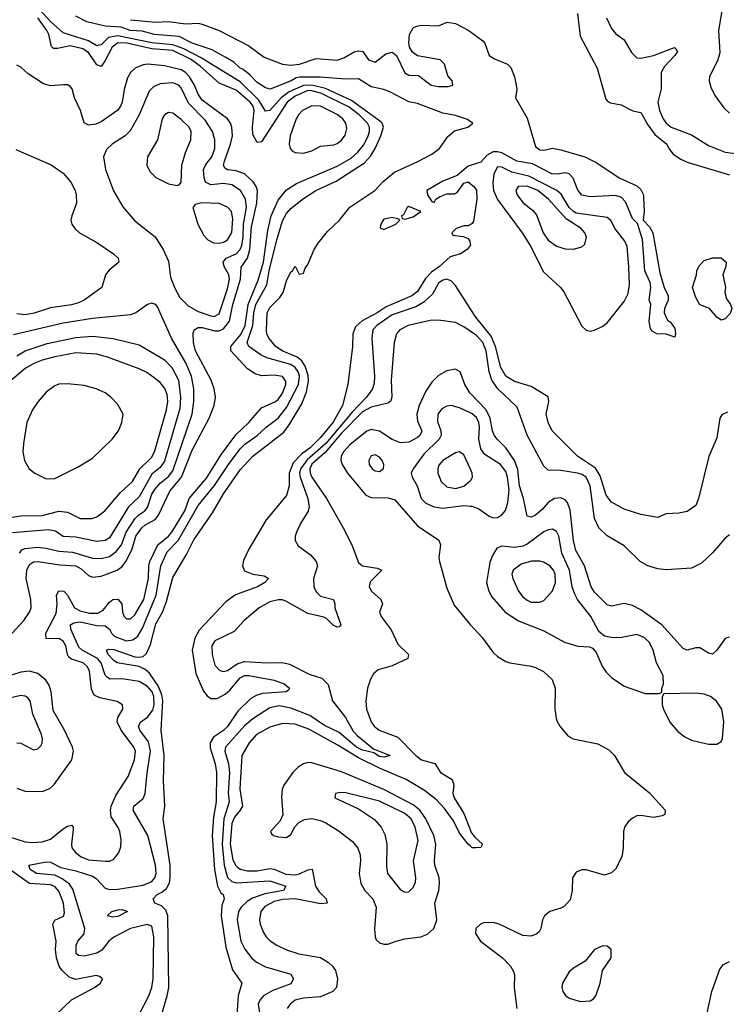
# Model space of a CAD drawing. Header units: inches. Extents: x 1682530 to 1839546, y 640742 to 791647.
# Tile 240 of 256: x 1707864 to 1711215, y 724450 to 729121. Entities that reach past the tile are written whole.
import ezdxf

# ---------------------------------------------------------------- set-up
doc = ezdxf.new("R2010")
doc.units = ezdxf.units.IN
doc.header["$MEASUREMENT"] = 0
doc.layers.add('B7702', color=7, linetype='Continuous')
doc.layers.add('B7712', color=7, linetype='Continuous')

msp = doc.modelspace()

# ---------------------------------------------------------------- linework, layer by layer
at = {"layer": 'B7702', "color": 5}
for points, elevation in [([(1708430, 724401), (1708476.6, 724490), (1708490.8, 724529.2), (1708497.4, 724570), (1708499.5, 724770), (1708490, 724820.4), (1708469.1, 724829.1), (1708390, 724809.9), (1708310, 724768.9), (1708286.6, 724750), (1708252.8, 724707.2), (1708230, 724692.5), (1708170, 724677.5), (1708142.1, 724682.1), (1708131.3, 724691.3), (1708132.5, 724730), (1708140.2, 724750), (1708170, 724784.7), (1708173.5, 724810), (1708116.2, 724996.2), (1708099.8, 725019.8), (1708065.5, 725045.5), (1708030, 725061.7), (1707944.4, 725070), (1707913.7, 725090), (1707907.8, 725110), (1707990, 725126), (1708010, 725124.8), (1708059.2, 725099.2), (1708130, 725082.7), (1708210, 725057.1), (1708226.6, 725046.6), (1708270, 725001.2), (1708290, 724995.1), (1708330, 724996), (1708450, 725015.2), (1708490, 725032.9), (1708505.5, 725050), (1708511.5, 725070), (1708507.8, 725110), (1708471.2, 725251.2), (1708401.6, 725370), (1708404.6, 725390), (1708450, 725425.8), (1708459.3, 725450), (1708468.1, 725548.1), (1708483.7, 725650), (1708475, 725695), (1708433.5, 725750), (1708426.6, 725770), (1708438.4, 725790), (1708470, 725812.2), (1708494.7, 725845.3), (1708502.4, 725870), (1708500.2, 725910), (1708491.4, 725931.4), (1708470, 725957.3), (1708430, 725981.4), (1708350, 725994), (1708292.5, 725992.5), (1708280, 726000), (1708270, 726011.8), (1708250.8, 726070), (1708233.2, 726090), (1708159.6, 726130), (1708144.4, 726144.4), (1708106.4, 726230), (1708105, 726250), (1708120.6, 726259.4), (1708150, 726264.7), (1708230, 726246.3), (1708270, 726245.2), (1708289.7, 726229.7), (1708299.6, 726210), (1708315.1, 726195.1), (1708370, 726174.4), (1708400.8, 726179.2), (1708424.2, 726195.8), (1708446.3, 726233.7), (1708511.9, 726390), (1708532.9, 726530), (1708563.6, 726596.4), (1708615.4, 726650), (1708710, 726815.7), (1708788.5, 726911.5), (1708853.5, 727010), (1708910, 727085.1), (1708932.3, 727107.7), (1708990, 727147.7), (1709032.6, 727187.4), (1709090, 727230.1), (1709130, 727280.5), (1709186.2, 727390), (1709191.6, 727430), (1709184.5, 727450), (1709171, 727471), (1709150, 727484.7), (1709036.3, 727516.3), (1709009.1, 727529.1), (1708951.2, 727570), (1708942, 727590), (1708969.6, 727670), (1708975, 727730), (1708984.4, 727770), (1709036.4, 727863.6), (1709047.6, 727930), (1709081.5, 728070), (1709110, 728166.7), (1709130, 728201.7), (1709150, 728225.5), (1709210, 728271.7), (1709269, 728310), (1709364.7, 728355.3), (1709498.6, 728441.4), (1709527.1, 728472.9), (1709549.6, 728510), (1709577, 728570), (1709589.5, 728610), (1709582.9, 728630), (1709576.1, 728636.1), (1709437.6, 728737.6), (1709314.1, 728794.1), (1709250, 728810.3), (1709210, 728808.4), (1709141.9, 728778.1), (1709103.9, 728750), (1709050, 728689.5), (1709030, 728686.1), (1708998.1, 728738.1), (1708910, 728825.4), (1708722, 728942), (1708642.4, 728982.4), (1708590, 729001.8), (1708490, 729011.4), (1708330, 729044.6), (1708284.5, 729035.5), (1708250, 729002), (1708230, 728996.6), (1708190, 729020.4), (1708070, 729058), (1708010, 729112.3), (1707925.4, 729205.4)], 460), ([(1707770, 725258), (1707890, 725220.9), (1707922.9, 725217.1), (1707970, 725220.1), (1708010, 725232.6), (1708070, 725282.6), (1708090, 725295.6), (1708110, 725299.2), (1708117.7, 725290), (1708118.3, 725278.3), (1708110.1, 725210.1), (1708111.9, 725191.9), (1708128.6, 725170), (1708156, 725150), (1708190, 725134.9), (1708271.3, 725128.7), (1708290, 725129.3), (1708310, 725138), (1708334.6, 725170), (1708342.9, 725197.1), (1708345.5, 725230), (1708339.2, 725270), (1708330.9, 725289.1), (1708298.4, 725338.4), (1708294, 725370), (1708297.5, 725390), (1708319.1, 725440.9), (1708377.7, 725530), (1708408.2, 725610), (1708412.5, 725650), (1708405.2, 725670), (1708345.2, 725750), (1708326.4, 725790), (1708329, 725811), (1708352.3, 725850), (1708351.5, 725870), (1708326.8, 725886.8), (1708243.6, 725903.6), (1708217.1, 725917.1), (1708204.7, 725944.7), (1708194.5, 726030), (1708185.9, 726050), (1708165.6, 726070), (1708110, 726086.8), (1708097.2, 726097.2), (1708089.9, 726110), (1708083.3, 726150), (1708070, 726172), (1708050, 726185.8), (1707990, 726183.1), (1707988.1, 726210), (1708036.5, 726303.5), (1708042.3, 726350), (1708038.9, 726390), (1708050, 726410.9), (1708073.2, 726410), (1708090, 726391.3), (1708123.9, 726330), (1708150, 726315.6), (1708194.6, 726305.4), (1708234.8, 726305.2), (1708260.5, 726319.5), (1708290, 726357.1), (1708305.6, 726370), (1708330, 726371.8), (1708348.1, 726350), (1708350.8, 726310), (1708359, 726290), (1708370, 726278), (1708390, 726278.7), (1708410, 726296.8), (1708452.2, 726370), (1708475.4, 726470), (1708476.6, 726530), (1708481.5, 726550), (1708519, 726630), (1708569.6, 726670.4), (1708585.8, 726690), (1708646.4, 726790), (1708668.2, 726850), (1708750, 726945.5), (1708821.2, 727058.8), (1708889.3, 727150.7), (1708950.4, 727210), (1709010, 727279.8), (1709077.8, 727310), (1709090, 727318.9), (1709110, 727348.9), (1709125.4, 727390), (1709125.8, 727405.8), (1709110, 727427.6), (1709070, 727434.3), (1709010, 727431.3), (1708979.9, 727439.9), (1708944.9, 727464.9), (1708865.1, 727550), (1708864.6, 727570), (1708912.3, 727627.7), (1708933.2, 727670), (1708946.9, 727770), (1708995.3, 727884.7), (1709020.2, 727970), (1709040.1, 728120.2), (1709056, 728190), (1709090, 728265.2), (1709130, 728312.9), (1709176, 728344), (1709370, 728425.6), (1709436.3, 728463.7), (1709468.1, 728491.9), (1709494.6, 728525.4), (1709515.3, 728564.7), (1709522.6, 728590), (1709522.4, 728610), (1709513.1, 728630), (1709473.3, 728670), (1709426.4, 728706.4), (1709292.3, 728772.3), (1709250, 728783.7), (1709230, 728784), (1709170, 728757.5), (1709132.9, 728730), (1709010, 728541.3), (1708990, 728537.3), (1708970, 728576.2), (1708968.2, 728610), (1708975.7, 728690), (1708970.4, 728710), (1708956.7, 728730), (1708890, 728786.4), (1708810, 728819), (1708720.5, 728900.5), (1708674.1, 728934.1), (1708590, 728974.7), (1708490, 728982.8), (1708371.3, 729008.7), (1708330, 729010.3), (1708302.8, 728990), (1708270, 728927.7), (1708250, 728899.3), (1708230, 728906.5), (1708190, 728965.5), (1708163, 728983), (1708104.1, 728995.9), (1708043.7, 728983.7), (1708024.3, 728984.3), (1708014.1, 728994.1), (1708001.8, 729050), (1707992.8, 729070), (1707950.2, 729130.2)], 480), ([(1710000, 728638.4), (1709987, 728647), (1709930, 728666.6), (1709870, 728677.6), (1709750, 728722.4), (1709710, 728730.9), (1709618.6, 728778.6), (1709590, 728789.8), (1709530, 728801.7), (1709470, 728840.4), (1709410, 728838), (1709288.7, 728848.7), (1709192.5, 728847.5), (1709175.8, 728844.2), (1709151.1, 728830), (1709051.3, 728791.3), (1709030, 728797.8), (1708990, 728823.4), (1708957, 728857), (1708923.9, 728883.9), (1708909.9, 728890), (1708878.9, 728918.9), (1708841.6, 728941.6), (1708777, 728977), (1708681.5, 729010), (1708620.7, 729040.7), (1708502.7, 729050), (1708445.4, 729065.4), (1708387.6, 729070), (1708344.6, 729084.6), (1708269.9, 729089.9), (1708182.4, 729110), (1708130, 729138)], 440), ([(1708390, 729120.7), (1708510, 729109.1), (1708570, 729112.2), (1708650, 729101.5), (1708710, 729103.6), (1708730, 729099), (1708810, 729068.8), (1708950, 728996.9), (1709023.5, 728943.5), (1709110, 728908.9), (1709150, 728904.6), (1709191.1, 728908.9), (1709270, 728936.9), (1709370, 728927.9), (1709400.9, 728939.1), (1709450, 728968.2), (1709470, 728973), (1709491.3, 728970), (1709518, 728930), (1709550, 728918.8), (1709600.9, 728959.1), (1709630, 728966), (1709650.6, 728950.6), (1709690, 728868.5), (1709710, 728858), (1709755.8, 728855.8), (1709816, 728810), (1709850, 728804.2), (1709896.2, 728803.8), (1709918, 728810), (1709915.3, 728830), (1709893.6, 728853.6), (1709878, 728910), (1709858, 728930), (1709750, 728949.5), (1709726.3, 728966.3), (1709712.3, 728990), (1709709, 729010), (1709713.2, 729050), (1709730, 729082), (1709746, 729090), (1709770, 729094.8), (1709850, 729090.8), (1709891.3, 729108.7), (1709930, 729103.1), (1709991.4, 729071.4), (1710000, 729065)], 440), ([(1707808.9, 726190), (1707883.7, 726270), (1707909.9, 726310), (1707917.7, 726330), (1707917.5, 726370), (1707895.1, 726470), (1707897.9, 726510), (1707910, 726536), (1707930, 726548.5), (1707950, 726551.1), (1708054.1, 726534.1), (1708130, 726529.2), (1708156.1, 726516.1), (1708190, 726483.4), (1708210, 726475.6), (1708250, 726480.3), (1708325.5, 726510), (1708350, 726527.1), (1708370, 726555), (1708396.8, 726610), (1708415.2, 726670), (1708442.4, 726710), (1708456.7, 726723.3), (1708506.3, 726750), (1708522.1, 726770), (1708576, 726884), (1708631, 726950), (1708681.7, 727078.3), (1708761.9, 727230), (1708786.6, 727290), (1708791.9, 727330), (1708786.1, 727370), (1708772.3, 727410), (1708697.2, 727550), (1708688.1, 727590), (1708686.6, 727633.4), (1708691.5, 727650), (1708710, 727659.9), (1708730, 727660.9), (1708790, 727644.2), (1708810, 727644.5), (1708830, 727653.4), (1708858.4, 727690), (1708874.7, 727770), (1708911.3, 727890), (1708913.7, 727946.3), (1708944.5, 727990), (1708956.1, 728030), (1708962.8, 728137.2), (1708987.9, 728250), (1708991.2, 728310), (1708985.3, 728330), (1708971.9, 728351.9), (1708930, 728389.9), (1708890, 728403.5), (1708849.1, 728409.1), (1708836.2, 728416.2), (1708829.9, 728429.9), (1708834.5, 728450), (1708864.1, 728530), (1708872.8, 728570), (1708870.2, 728610.2), (1708863.7, 728630), (1708849.9, 728650), (1708730, 728739), (1708710, 728766.7), (1708693.6, 728810), (1708670, 728849.9), (1708650, 728870.5), (1708630, 728882.1), (1708550, 728901.8), (1708470.9, 728909.1), (1708450, 728906), (1708411.3, 728890), (1708389.5, 728870), (1708375.3, 728844.7), (1708359.8, 728790), (1708349.7, 728730), (1708342.2, 728710), (1708328.6, 728691.4), (1708250, 728636.1), (1708225, 728625), (1708190, 728619.8), (1708170, 728631.8), (1708151.9, 728690), (1708124.6, 728750), (1708112.2, 728792.2), (1708103.4, 728803.4), (1708090.9, 728810.9), (1708072.1, 728812.1), (1708010, 728806.3), (1707976.1, 728816.1), (1707904, 728864), (1707870, 728895.8), (1707850, 728905.6)], 520), ([(1708532.9, 724387.1), (1708563.9, 724490), (1708570.6, 724530), (1708566.5, 724870), (1708557.1, 724897.1), (1708536.3, 724916.3), (1708504.7, 724930), (1708496.5, 724950), (1708515.8, 724970), (1708538.8, 724981.2), (1708560.6, 724999.4), (1708574, 725026), (1708578, 725050), (1708577.7, 725110), (1708544.9, 725330), (1708551.9, 725390), (1708545.6, 725510), (1708549.5, 725630), (1708534.4, 725750), (1708543, 725890), (1708538.6, 725918.6), (1708521.3, 725961.3), (1708479.9, 726020), (1708458.8, 726038.8), (1708430, 726052.1), (1708327, 726070), (1708310, 726081.1), (1708283.2, 726110), (1708275.8, 726130), (1708285.7, 726134.3), (1708310, 726132.3), (1708410, 726098.7), (1708430, 726096.4), (1708450, 726100.2), (1708465.7, 726114.3), (1708483.5, 726156.5), (1708510, 726254.9), (1708540.4, 726310), (1708559.9, 726360.1), (1708590, 726475.2), (1708655.7, 726584.3), (1708690, 726653.5), (1708778.4, 726781.6), (1708830, 726871.5), (1708910, 726984.8), (1708970, 727050.1), (1709116, 727164), (1709141.9, 727198.1), (1709201.9, 727298.1), (1709224.5, 727355.5), (1709233.6, 727406.4), (1709232.5, 727432.5), (1709217.8, 727477.8), (1709201.6, 727501.6), (1709179.7, 727519.7), (1709108.3, 727550), (1709078.7, 727570), (1709044.8, 727610), (1709035.3, 727630), (1709033.9, 727646.1), (1709038, 727730), (1709050, 727755.2), (1709097.3, 727802.7), (1709114, 727826), (1709130, 727882), (1709150, 727924.7), (1709158, 727930), (1709170, 727951), (1709190, 727914), (1709210, 727918), (1709217.6, 727942.4), (1709230, 727958.8), (1709260.7, 728030), (1709279.4, 728060.6), (1709323.5, 728116.5), (1709380.4, 728170), (1709430, 728231.6), (1709548, 728310), (1709587.2, 728352.8), (1709641.9, 728398.1), (1709752.6, 728447.4), (1709818, 728482), (1709855.3, 728510), (1709894, 728566), (1709925.9, 728594.1), (1709989.2, 728610), (1710000, 728619.2)], 440), ([(1707845.6, 728505.6), (1708012.7, 728432.7), (1708070, 728392.4), (1708106.4, 728350), (1708126.7, 728310), (1708131.8, 728290), (1708133.7, 728250), (1708110.6, 728190), (1708106.8, 728170), (1708110.6, 728150), (1708124.9, 728130), (1708148, 728110), (1708230, 728064.2), (1708308.8, 728010), (1708330.3, 727990), (1708333.7, 727970), (1708288.2, 727931.8), (1708271.3, 727910), (1708254, 727850), (1708170.2, 727790), (1708143.3, 727776.7), (1708110, 727767.4), (1708010, 727754.4), (1707932, 727728), (1707890, 727720.3), (1707850, 727724.9)], 520), ([(1710000, 728428.7), (1709990, 728425.6), (1709938.7, 728381.3), (1709870, 728355.1), (1709794.8, 728310), (1709798, 728290), (1709818, 728258), (1709830, 728254), (1709838, 728270), (1709858, 728282), (1709890, 728294), (1709925.2, 728294.8), (1709939.3, 728300.7), (1709970, 728344.7), (1709990.7, 728350.7), (1710000, 728343.6)], 440), ([(1710000, 728148), (1709990, 728142), (1709970, 728142), (1709934, 728130), (1709914, 728110), (1709918, 728098), (1709967.3, 728092.7), (1709990, 728082), (1709998, 728070), (1710000, 728056.7)], 440), ([(1710000, 728048.7), (1709986, 728030), (1709954, 728010), (1709904.6, 727995.4), (1709854, 727950), (1709816.7, 727923.3), (1709787.8, 727892.2), (1709750, 727831.4), (1709723.8, 727810), (1709601.5, 727758.5), (1709559.8, 727730), (1709487.4, 727692.6), (1709456.2, 727663.8), (1709443.4, 727630), (1709441.9, 727570), (1709419.5, 727390), (1709395, 727290), (1709350, 727211.4), (1709290, 727138.1), (1709241.8, 727090), (1709200.7, 727059.3), (1709161.5, 727018.5), (1709142.3, 726970), (1709141.6, 726910), (1709130, 726863.7), (1709032.4, 726747.6), (1708950, 726609.6), (1708925.4, 726554.6), (1708920.2, 726530), (1708930, 726506.7), (1708970, 726490.2), (1709022.6, 726482.6), (1709043.1, 726470), (1709027.1, 726450), (1708991.1, 726430), (1708887.8, 726392.2), (1708840.8, 726359.2), (1708715.3, 726224.7), (1708694, 726186), (1708682.5, 726130), (1708698.5, 726018.5), (1708735.9, 725935.9), (1708753, 725913), (1708770, 725900.1), (1708799.9, 725900.1), (1708839, 725921), (1708860.5, 725939.5), (1708910, 725998.4), (1708930, 726009), (1708950, 726009.5), (1709070, 725988.1), (1709117.7, 725970), (1709142.7, 725950), (1709139.3, 725940.7), (1709128.1, 725931.9), (1709015.2, 725924.8), (1708984.8, 725915.2), (1708959.8, 725900.2), (1708899.2, 725840.8), (1708850, 725768.3), (1708830, 725748.6), (1708782.5, 725717.5), (1708767.7, 725690), (1708767.2, 725667.2), (1708791.3, 725590), (1708796.6, 725550), (1708795.1, 725410), (1708782.5, 725337.5), (1708777.1, 725250), (1708787.5, 725090), (1708801.4, 725010), (1708818.6, 724978.6), (1708828.1, 724970), (1708834.2, 724950), (1708822.1, 724917.9), (1708819.6, 724870), (1708841.5, 724721.5), (1708872.8, 724612.8), (1708917.7, 724550), (1708899.5, 724490), (1708889.4, 724329.4)], 440), ([(1710000, 727751.2), (1709930, 727859.8), (1709910, 727882), (1709888, 727890), (1709870, 727884.5), (1709850, 727870.5), (1709821.6, 727818.4), (1709780, 727780), (1709742, 727758), (1709630, 727720.4), (1709557.1, 727670), (1709538.8, 727650), (1709534, 727610), (1709547.3, 727430), (1709544.4, 727395.6), (1709536.8, 727370), (1709508, 727330), (1709441, 727259), (1709315.6, 727110), (1709227, 727033), (1709195.6, 726990), (1709191.6, 726970), (1709194.6, 726950), (1709230.1, 726850), (1709236.1, 726810), (1709231.4, 726788.6), (1709195, 726730), (1709176.5, 726690), (1709170.2, 726670), (1709170.3, 726650), (1709184.2, 726624.2), (1709242.6, 726582.6), (1709270.2, 726550), (1709275.9, 726530), (1709256.8, 726470), (1709259.4, 726430), (1709270, 726406.5), (1709290, 726385.6), (1709352.2, 726370), (1709358.5, 726350), (1709358.6, 726330), (1709387.2, 726250), (1709379, 726241), (1709370, 726238.8), (1709350, 726247.6), (1709319.5, 726279.5), (1709306.4, 726286.4), (1709230, 726304.4), (1709130, 726361.4), (1709110, 726368.8), (1709090, 726368.8), (1709050, 726358.4), (1708998.9, 726330), (1708929.1, 726270), (1708881.1, 726218.9), (1708790, 726173.8), (1708775, 726150), (1708776.8, 726110), (1708790, 726059.1), (1708812.9, 726032.9), (1708830, 726029.1), (1708850, 726033.8), (1708895.6, 726064.4), (1708930, 726076.2), (1709034, 726070), (1709110, 726072), (1709143.9, 726063.9), (1709236.2, 726016.2), (1709297, 725997), (1709326.2, 725966.2), (1709346.9, 725890), (1709409.3, 725810), (1709445.3, 725745.3), (1709464.3, 725724.3), (1709542, 725662), (1709620.5, 725630), (1709590, 725622), (1709570, 725624.6), (1709543.1, 725643.1), (1709490, 725654.8), (1709460.4, 725670), (1709379.2, 725739.2), (1709310, 725772.9), (1709239.3, 725819.3), (1709150, 725854.7), (1709094.5, 725865.5), (1709050, 725856.6), (1708970, 725804.3), (1708930, 725770.4), (1708839.7, 725670), (1708836.5, 725650), (1708854.3, 725590), (1708859.7, 725550), (1708852.5, 725452.5), (1708857.5, 725410), (1708831.3, 725330), (1708823.6, 725210), (1708833.8, 725110), (1708850, 725052.1), (1708870, 725031.7), (1708890, 725026.2), (1709050, 725036.3), (1709126.5, 725010), (1709114.9, 724990), (1709025.9, 724974.1), (1708967.4, 724952.6), (1708943, 724937), (1708914.5, 724910), (1708901.7, 724890), (1708895.7, 724850), (1708913.3, 724750), (1708931.3, 724711.3), (1708963.2, 724670), (1708987.3, 724650), (1709030, 724627.7), (1709150, 724592.1), (1709163.1, 724570), (1709150, 724547.5), (1709064, 724516), (1709020.9, 724490), (1709003.2, 724470), (1708995.2, 724450), (1709017.3, 724310)], 460), ([(1707863.1, 726590), (1707874.8, 726605.2), (1707888, 726612), (1707950, 726618.5), (1707990, 726614.2), (1708050, 726599.8), (1708114.1, 726594.1), (1708210, 726566.9), (1708250, 726564.7), (1708290, 726574.9), (1708322.1, 726597.9), (1708346.9, 726630), (1708368.9, 726690), (1708410, 726752.4), (1708428.7, 726771.3), (1708457.9, 726790), (1708470, 726806.1), (1708490, 726869.4), (1708502.9, 726890), (1708530, 726922.6), (1708570, 726953.6), (1708590, 726980.1), (1708681.6, 727250), (1708689.9, 727310), (1708689.9, 727369.9), (1708678.4, 727430), (1708652.6, 727492.6), (1708583.2, 727610), (1708518, 727758), (1708510, 727769.4), (1708490, 727776.2), (1708470, 727769.6), (1708414.9, 727730), (1708390, 727721.1), (1708210, 727703.1), (1708070, 727680.5), (1707834.9, 727625.1)], 540), ([(1710000, 727643.5), (1709970, 727664.1), (1709930, 727683.4), (1709850, 727695.3), (1709810, 727693.3), (1709706.4, 727670), (1709667.1, 727650), (1709650.1, 727629.9), (1709640.1, 727590), (1709624.8, 727410), (1709629.3, 727330.7), (1709621.9, 727310), (1709610, 727302), (1709530, 727281.9), (1709490, 727260), (1709390, 727159.5), (1709312.1, 727067.9), (1709250, 727012.6), (1709240.2, 726990), (1709241.1, 726970), (1709250.1, 726950), (1709318.9, 726850), (1709397.4, 726710), (1709438.6, 726630), (1709470, 726546.4), (1709489.5, 726529.5), (1709559.4, 726519.4), (1709581.7, 726510), (1709526.2, 726453.8), (1709522, 726430), (1709531.8, 726410), (1709576.8, 726370), (1709583.8, 726350), (1709570.2, 726310), (1709578, 726290), (1709625.8, 726225.8), (1709657.9, 726157.9), (1709707.2, 726110), (1709704.4, 726090), (1709630, 726056), (1709563.4, 726036.6), (1709542.5, 726017.5), (1709527.7, 725992.3), (1709512.9, 725950), (1709504.7, 725890), (1709508.3, 725850), (1709530.2, 725790), (1709544.3, 725770), (1709568.3, 725750), (1709657.6, 725717.6), (1709743, 725630), (1709770, 725610.1), (1709832, 725592), (1709860.1, 725550), (1709915.5, 725515.5), (1709922.3, 725490), (1709918.5, 725450), (1709924.2, 725430), (1709970, 725355.2), (1710000, 725279.7)], 480), ([(1707850, 727525.4), (1707890, 727549.9), (1707994.9, 727585), (1708130, 727612.8), (1708210, 727618.9), (1708307.5, 727607.5), (1708430, 727578.8), (1708530, 727520.5), (1708550, 727507), (1708585.9, 727470), (1708617.3, 727410), (1708627.3, 727330), (1708623.5, 727276.5), (1708550, 727025.7), (1708530, 726996.7), (1708490, 726965.1), (1708430, 726857.1), (1708379.7, 726810), (1708290, 726662.3), (1708270, 726650.1), (1708230, 726645.1), (1708130, 726666.3), (1708070, 726669.5), (1708034.4, 726694.4), (1708000.5, 726700.5), (1707830, 726686.7)], 560), ([(1707733.4, 726746.6), (1707870, 726767.1), (1707970, 726769.4), (1708050, 726789.7), (1708090, 726784.3), (1708150, 726754.4), (1708206.1, 726753.9), (1708230, 726762.2), (1708267, 726790), (1708341.5, 726878.5), (1708398.3, 726930), (1708434.2, 726990), (1708490, 727045.2), (1708505.3, 727074.7), (1708560.3, 727270), (1708567.2, 727310), (1708563.3, 727343.3), (1708551.8, 727371.8), (1708530, 727399.5), (1708501.8, 727421.8), (1708466.5, 727446.5), (1708430, 727463.9), (1708280.3, 727520.3), (1708230, 727533.3), (1708130, 727540.1), (1708030, 727521.4), (1707970, 727505), (1707930.3, 727489.7), (1707890, 727465.3), (1707805.4, 727394.6)], 580), ([(1710000, 727349.2), (1709999.2, 727350), (1709975.3, 727390), (1709952, 727450), (1709930, 727463.5), (1709890, 727455.4), (1709850, 727432.8), (1709818.1, 727401.9), (1709790, 727358.8), (1709757.8, 727290), (1709746.6, 727250), (1709750, 727216.9), (1709771, 727170), (1709763.6, 727150), (1709750, 727138.5), (1709710, 727116.9), (1709670, 727113.6), (1709630, 727128.8), (1709570, 727169), (1709530, 727177.1), (1709510, 727169.4), (1709430, 727103.9), (1709400.2, 727070), (1709388.7, 727050), (1709386.9, 727030), (1709393.6, 727010), (1709418.5, 726970), (1709505.7, 726865.7), (1709530, 726854.1), (1709612, 726852), (1709642.2, 726842.2), (1709750, 726720.2), (1709852.1, 726652.1), (1709859.7, 726630), (1709852.1, 726570), (1709854, 726550), (1709890, 726424), (1709924, 726344), (1709990, 726262.6), (1710000, 726251.8)], 520), ([(1710000, 727255.9), (1709950, 727279.6), (1709910, 727289.8), (1709890, 727287.3), (1709865.9, 727274.1), (1709846.7, 727250), (1709844.8, 727215.2), (1709860.8, 727170), (1709861.9, 727150), (1709853.5, 727130), (1709779.8, 727060.2), (1709729.1, 726990), (1709720.2, 726970), (1709724.9, 726950), (1709748.6, 726908.6), (1709767.5, 726850), (1709790, 726827.5), (1709830, 726809.5), (1709870, 726802.9), (1709970, 726816), (1710000, 726813.6)], 540), ([(1710000, 726991.5), (1709970, 727056.8), (1709950, 727070.8), (1709930, 727066.6), (1709870, 727029.8), (1709852.2, 727007.8), (1709846.6, 726990), (1709847.2, 726970), (1709862, 726930), (1709890, 726905), (1709930, 726896.6), (1709970, 726907.9), (1710000, 726933.8)], 560), ([(1707850, 725475.9), (1707890, 725461.2), (1707970, 725458.8), (1708006.7, 725473.3), (1708027.9, 725492.1), (1708111.4, 725610), (1708119.4, 725650), (1708114.4, 725670), (1708076.6, 725750), (1708022.8, 725842.8), (1708012.8, 725932.8), (1708003.2, 725963.2), (1707988.1, 725988.1), (1707950, 726018.7), (1707910, 726029.4), (1707870, 726025.9), (1707790, 725999.9)], 520), ([(1707850, 725690.2), (1707870, 725688.1), (1707930, 725657.4), (1707950, 725661.1), (1707964.7, 725675.3), (1707970.6, 725689.4), (1707971.4, 725708.6), (1707966.6, 725730), (1707926.8, 725826.8), (1707913.6, 725890), (1707903.3, 725903.3), (1707890, 725911.9), (1707870, 725915.3), (1707810, 725900.5)], 540), ([(1710000, 725201.3), (1709990, 725209.7), (1709950, 725261.1), (1709920.6, 725320.6), (1709879.1, 725379.1), (1709840.3, 725420.3), (1709784.3, 725464.4), (1709696.6, 725516.6), (1709569.7, 725569.7), (1709470, 725618.7), (1709370, 725681.2), (1709234.5, 725754.5), (1709170, 725778.2), (1709110, 725782.6), (1709050, 725765.3), (1708987.3, 725730), (1708952.1, 725690), (1708917.9, 725630), (1708907.9, 725470), (1708920.7, 725390), (1708909.7, 725370), (1708882.2, 725337.8), (1708870, 725307.1), (1708862.4, 725210), (1708875.5, 725135.5), (1708888.7, 725108.7), (1708898.8, 725098.8), (1708910.4, 725090.4), (1708943.2, 725083.2), (1708990, 725082.5), (1709050, 725093.6), (1709070, 725090.4), (1709126.7, 725066.7), (1709170, 725063.6), (1709191.5, 725068.5), (1709230, 725088.1), (1709251.5, 725091.5), (1709266.9, 725010), (1709283.9, 724983.9), (1709318.1, 724950), (1709321.5, 724930), (1709290, 724926.1), (1709170.3, 724950.3), (1709112.6, 724947.4), (1709070, 724937.9), (1709026, 724914), (1709007.3, 724890), (1709000.4, 724850), (1709004.3, 724830), (1709019.4, 724790), (1709032.7, 724770), (1709051.5, 724751.5), (1709084, 724730), (1709130, 724708.2), (1709188.2, 724690), (1709290, 724671.2), (1709327.9, 724647.9), (1709348, 724630), (1709361.3, 724610), (1709370.7, 724570), (1709365.9, 724530), (1709349.2, 724510), (1709290, 724485.8), (1709210, 724479.3), (1709170, 724468.7), (1709146.5, 724450), (1709132.7, 724430)], 480), ([(1707996.7, 724363.3), (1708110, 724470.3), (1708219.5, 724530), (1708247, 724550), (1708257, 724570), (1708242.4, 724582.4), (1708226.2, 724586.2), (1708130, 724566.8), (1708098.5, 724578.5), (1708065.7, 724610), (1708051.2, 724631.2), (1708038.7, 724670), (1708034.3, 724710), (1708036.3, 724750), (1708020.4, 724830), (1708031, 724849), (1708071.7, 724868.3), (1708076.5, 724883.5), (1708071.2, 724930), (1708050, 724987), (1708030, 725008.3), (1708010, 725016.3), (1707910, 725022.3), (1707824, 725084)], 480)]:
    msp.add_lwpolyline(points, dxfattribs=dict(at, elevation=elevation))
for points, elevation in [([(1708590, 728821.6), (1708530, 728816), (1708498.1, 728801.9), (1708478.5, 728781.5), (1708430, 728668.5), (1708387.3, 728592.7), (1708363.9, 728570), (1708302.4, 728530), (1708275.7, 728504.3), (1708261.7, 728470), (1708270.8, 728410), (1708308.4, 728308.4), (1708352.4, 728232.4), (1708410, 728166.4), (1708507, 728090), (1708544.9, 728030), (1708570, 727974.8), (1708579.4, 727899.4), (1708598.5, 727850), (1708623.1, 727803.1), (1708662.7, 727762.7), (1708710, 727736.7), (1708770, 727715.1), (1708786.9, 727713.1), (1708810, 727725.1), (1708850, 727843.2), (1708858.6, 727890), (1708856.2, 727910), (1708834.1, 727950), (1708829, 727970), (1708843.8, 727990), (1708890, 728010.1), (1708909.2, 728030), (1708917.7, 728050), (1708924.4, 728090), (1708925.1, 728150), (1708938.9, 728230), (1708935, 728270), (1708910.8, 728310.8), (1708870, 728337.6), (1708830, 728343.7), (1708770, 728337.6), (1708745.7, 728350), (1708738, 728370), (1708736.2, 728410), (1708746.1, 728433.9), (1708775.5, 728470), (1708788.9, 728510), (1708789.9, 728550), (1708778.9, 728590), (1708743.7, 728643.7), (1708663.9, 728723.9), (1708630, 728796.8), (1708618.3, 728810)], 540), ([(1709250, 728712.1), (1709205.1, 728690), (1709185.6, 728670), (1709175.7, 728650), (1709146.2, 728570), (1709141.2, 728530), (1709145.9, 728510), (1709157.3, 728497.3), (1709170.5, 728490), (1709210, 728488.1), (1709250, 728499.2), (1709290, 728521), (1709353, 728527), (1709370, 728533.6), (1709390, 728549.4), (1709407.5, 728572.5), (1709416, 728604), (1709410.2, 728630), (1709395.8, 728650), (1709370, 728671.1), (1709290, 728709.9)], 520), ([(1708570, 728680.8), (1708550, 728669.7), (1708539.3, 728650), (1708517.2, 728550), (1708470.2, 728470), (1708466.3, 728430), (1708480.4, 728400.4), (1708510, 728371.6), (1708570, 728342.4), (1708610, 728334), (1708621.2, 728338.8), (1708629.4, 728350.6), (1708632.5, 728430), (1708649.8, 728490), (1708675.4, 728550), (1708677.3, 728590), (1708667.2, 728610), (1708630, 728647.3), (1708590, 728677.3)], 560), ([(1708728.4, 728251.6), (1708695.9, 728244.1), (1708684.7, 728230), (1708709.3, 728150), (1708737.5, 728097.5), (1708756.7, 728076.7), (1708782.6, 728062.6), (1708810, 728061.1), (1708830, 728065.8), (1708850, 728077.1), (1708869.4, 728110.6), (1708875.3, 728175.3), (1708868.4, 728210), (1708850, 728230.6), (1708810, 728247.9)], 560), ([(1709710, 728234), (1709702, 728230), (1709684.7, 728195.3), (1709674, 728190), (1709678, 728178), (1709690, 728174), (1709730, 728184.7), (1709766, 728210)], 440), ([(1709630, 728182), (1709590, 728175.1), (1709576, 728150), (1709572.7, 728132.7), (1709590, 728126), (1709648, 728150), (1709666, 728170), (1709656.4, 728176.4)], 440), ([(1708090, 727392.6), (1708050, 727391.3), (1708030, 727384.4), (1707990, 727353.1), (1707952.3, 727310), (1707925.3, 727270), (1707898.5, 727210), (1707882, 727110), (1707879.4, 727070), (1707886.8, 727030), (1707908.3, 726990), (1707936, 726970), (1707990, 726943), (1708030, 726944.8), (1708140.7, 726999.3), (1708210, 727040.5), (1708302.4, 727130), (1708331.9, 727170), (1708348.8, 727210), (1708354, 727250), (1708330, 727295.3), (1708296.8, 727330), (1708268.6, 727350), (1708226.9, 727370), (1708170, 727385)], 620), ([(1709550, 727056.1), (1709530, 727052.3), (1709519.2, 727030), (1709521.6, 727010), (1709535.3, 726990), (1709550, 726980.2), (1709570, 726976.9), (1709588.5, 726991.5), (1709590.7, 727010), (1709582.4, 727030), (1709570, 727045.7)], 540), ([(1709230, 725596.5), (1709210, 725590.7), (1709185.2, 725574.8), (1709158.8, 725550), (1709117.1, 725490), (1709109.4, 725470), (1709105.5, 725434.5), (1709111.1, 725348.9), (1709099.2, 725320.8), (1709053.7, 725270), (1709058.7, 725258.7), (1709067.3, 725250), (1709090, 725244), (1709130, 725241.2), (1709150, 725255.8), (1709169, 725291), (1709188.1, 725311.9), (1709214.1, 725325.9), (1709250, 725331.1), (1709290, 725321.7), (1709316.5, 725310), (1709374, 725274), (1709442.6, 725222.6), (1709467.5, 725190), (1709478.2, 725158.2), (1709480.1, 725130), (1709474.1, 725070), (1709482.3, 725022.3), (1709500.1, 724990), (1709538, 724950), (1709554.8, 724910), (1709547.1, 724807.1), (1709549.3, 724770), (1709555.2, 724755.2), (1709570, 724741.1), (1709590, 724734.6), (1709610, 724734.9), (1709650, 724749.5), (1709690, 724761.2), (1709766, 724770), (1709797.9, 724782.1), (1709828, 724810), (1709842.6, 724850), (1709832.3, 724930), (1709852.1, 724990), (1709855.4, 725024.6), (1709852.7, 725050), (1709833.3, 725110), (1709830.9, 725130), (1709837.6, 725210), (1709828.3, 725250), (1709789.6, 725330), (1709762, 725370), (1709730, 725396.6), (1709590, 725468.4), (1709390, 725553), (1709250, 725595.3)], 520), ([(1709385.7, 725454.3), (1709361, 725450), (1709358.8, 725430), (1709470, 725377.4), (1709546.1, 725326.1), (1709578.6, 725290), (1709595.7, 725255.7), (1709605.2, 725210), (1709603.6, 725103.6), (1709608.9, 725070), (1709670, 724992.9), (1709690, 724981.7), (1709710, 724983.6), (1709730, 725003.7), (1709740.2, 725030), (1709742.6, 725050), (1709731.9, 725130), (1709753.2, 725226.8), (1709739.1, 725290), (1709719.7, 725330), (1709690, 725355.5), (1709570, 725413.3), (1709410, 725452.3)], 540), ([(1708303.7, 724863.7), (1708279, 724870), (1708300.9, 724890), (1708330, 724898), (1708350, 724900.3), (1708374.9, 724890), (1708330, 724866.5)], 440)]:
    msp.add_lwpolyline(points, close=True, dxfattribs=dict(at, elevation=elevation))
at = {"layer": 'B7712', "color": 5}
for points, elevation in [([(1711207.6, 729250), (1711177.6, 729070), (1711183.7, 728963.7), (1711174.9, 728930), (1711135.7, 728850), (1711133.8, 728830), (1711140.8, 728800.8), (1711160.8, 728760.8), (1711202.5, 728702.5), (1711230, 728677)], 520), ([(1710509.3, 729149.3), (1710521.9, 729041.9), (1710602.2, 728890), (1710644.3, 728744.3), (1710652.8, 728732.8), (1710665.7, 728725.7), (1710716.4, 728716.4), (1710772, 728688), (1710810, 728681), (1710842.1, 728622.1), (1710876.2, 728576.2), (1710932.9, 728530), (1710941.7, 728510), (1710963.4, 728483.4), (1710999, 728459), (1711030, 728444.5), (1711230, 728385.3)], 460), ([(1710646.6, 729130), (1710670, 729078.7), (1710690, 729054.9), (1710730, 729024.6), (1710764.6, 728964.6), (1710790, 728940.4), (1710810, 728937.7), (1710870, 728950.9), (1710968.9, 728988.9), (1710983.2, 728970), (1710971.5, 728950), (1710921.8, 728898.2), (1710906.3, 728870), (1710906.7, 728793.3), (1710890.7, 728730), (1710897.3, 728690), (1710915.5, 728650), (1710929.6, 728629.6), (1710953, 728610), (1711050, 728573.7), (1711130, 728523.3), (1711210, 728491.4), (1711270, 728485)], 480), ([(1710000, 729065), (1710060.4, 729020.4), (1710070.4, 729010), (1710090.6, 728950.6), (1710115.5, 728935.5), (1710178, 728910), (1710193.7, 728893.7), (1710210.8, 728850), (1710218.8, 728810), (1710221, 728790), (1710214.8, 728750), (1710270, 728652.7), (1710310, 728519.1), (1710330, 728504), (1710350, 728501), (1710390, 728510.7), (1710430, 728504), (1710544.7, 728470), (1710601.4, 728441.4), (1710706, 728370), (1710790, 728332.9), (1710810, 728315.8), (1710821.7, 728290), (1710822.7, 728277.3), (1710826, 728210), (1710821.3, 728170), (1710850, 728138.5), (1710865.8, 728110), (1710899.4, 727919.4), (1710919.6, 727850), (1710938.5, 727810), (1710939.5, 727790), (1710921.6, 727750), (1710920.5, 727730), (1710935.5, 727695.5), (1710950, 727686), (1710970, 727656), (1710974, 727630), (1710970, 727615.3), (1710930, 727629), (1710886, 727630), (1710863.1, 727643.1), (1710855.3, 727655.3), (1710849.6, 727689.6), (1710857.6, 727770), (1710848.9, 727790), (1710857.7, 727850), (1710853.4, 727873.4), (1710828.2, 727930), (1710817.2, 728077.2), (1710793.3, 728153.3), (1710770, 728178), (1710736.6, 728256.6), (1710717.5, 728277.5), (1710690, 728287), (1710570, 728279.8), (1710530, 728288.2), (1710510, 728312.3), (1710488.6, 728368.6), (1710470, 728389.8), (1710450, 728394.5), (1710412.1, 728387.9), (1710387, 728390), (1710296.1, 728436.1), (1710220.7, 728450), (1710150, 728488.4), (1710130, 728494.3), (1710110, 728493.1), (1710081.5, 728478.5), (1710050, 728444), (1710000, 728428.7)], 440), ([(1710000, 728619.2), (1710012.7, 728630), (1710000, 728638.4)], 440), ([(1710000, 728343.6), (1710018, 728330), (1710030, 728312), (1710031.8, 728270), (1710016.7, 728163.3), (1710010, 728154), (1710000, 728148)], 440), ([(1710000, 728056.7), (1710001, 728050), (1710000, 728048.7)], 440), ([(1711220.7, 727259.3), (1711193.6, 727246.4), (1711183.6, 727230), (1711170, 727137.2), (1711132, 727048), (1711083.6, 726850), (1711070, 726816), (1711030, 726788.2), (1710990, 726779.7), (1710930, 726777.2), (1710890, 726759.5), (1710810, 726773.7), (1710730, 726798), (1710670, 726831.9), (1710644.6, 726864.6), (1710616.5, 726956.5), (1710593.8, 726993.8), (1710509.8, 727050), (1710389.8, 727169.8), (1710369.8, 727210), (1710360.4, 727250), (1710373.7, 727310), (1710370, 727332.3), (1710290, 727380.9), (1710210, 727404.9), (1710169.9, 727430), (1710145, 727470), (1710120.2, 727570), (1710099.3, 727619.3), (1710026.6, 727710), (1710000, 727751.2)], 460), ([(1711230, 726677), (1711210, 726661.6), (1711148.7, 726591.3), (1711097.2, 726542.8), (1711050, 726518.7), (1710930, 726511.2), (1710890, 726516.3), (1710842, 726530), (1710806, 726550), (1710730, 726624.1), (1710650, 726671.4), (1710610, 726709.8), (1710590, 726754.3), (1710570, 726910), (1710551, 726951), (1710530, 726963.3), (1710508.7, 726968.7), (1710430, 726982.3), (1710370, 726984.4), (1710350, 727002), (1710270.3, 727150), (1710222.5, 727282.5), (1710132, 727370), (1710103.6, 727410), (1710090.5, 727450), (1710076.2, 727550), (1710059.8, 727590), (1710030, 727622.9), (1710000, 727643.5)], 480), ([(1711228, 726192), (1711210, 726185.3), (1711170, 726129.8), (1711150, 726110.9), (1711130, 726116.1), (1711090, 726140.2), (1711070, 726140.6), (1711030, 726129.8), (1711010, 726137.2), (1710908.4, 726250), (1710810, 726321.4), (1710770, 726341.8), (1710730, 726351.7), (1710670, 726339.2), (1710650, 726345.2), (1710590, 726405.4), (1710573.8, 726430), (1710541.9, 726530), (1710501.9, 726601.9), (1710490.2, 726650.2), (1710474.5, 726794.5), (1710461.9, 726830), (1710450, 726843.4), (1710430, 726852.2), (1710400.3, 726850), (1710370, 726829.9), (1710342.3, 726797.7), (1710310, 726770.8), (1710290, 726761), (1710270, 726765.8), (1710252.8, 726850), (1710234.9, 726910), (1710226.8, 726986.8), (1710210.8, 727030), (1710170, 727089.4), (1710128.1, 727130), (1710113.8, 727150), (1710106.1, 727170), (1710095.4, 727230), (1710076.1, 727270), (1710000, 727349.2)], 520), ([(1710000, 726813.6), (1710010, 726812.8), (1710040.9, 726800.9), (1710090, 726764.9), (1710110, 726757.6), (1710130, 726758.4), (1710150, 726771.7), (1710167.1, 726792.9), (1710179, 726830), (1710185, 726890), (1710178, 726950), (1710170, 726977), (1710144.3, 727010), (1710070, 727058), (1710050, 727084.6), (1710040.6, 727130), (1710044, 727190), (1710040.9, 727210), (1710030, 727233.4), (1710010, 727251.2), (1710000, 727255.9)], 540), ([(1710000, 726933.8), (1710003.3, 726936.7), (1710010.7, 726950), (1710009.9, 726970), (1710000, 726991.5)], 560), ([(1710000, 726251.8), (1710056.9, 726190), (1710110, 726118.4), (1710130, 726099.5), (1710170, 726075.3), (1710189, 726069), (1710290, 726054), (1710310, 726047.2), (1710347.9, 726027.9), (1710388.4, 725990), (1710403.7, 725950), (1710402, 725850), (1710410, 725798), (1710424.9, 725770), (1710462.8, 725722.8), (1710488.5, 725708.5), (1710605.3, 725685.3), (1710657.6, 725657.6), (1710684.9, 725630), (1710732, 725550), (1710850, 725453.1), (1710924.9, 725370), (1710922.8, 725350), (1710910, 725343.6), (1710870, 725336.4), (1710810, 725346.2), (1710790, 725344.1), (1710770, 725333.6), (1710750, 725315.6), (1710732.1, 725290), (1710727, 725270), (1710725.8, 725190), (1710720.2, 725150), (1710690, 725091.1), (1710670, 725073.1), (1710637.3, 725062.7), (1710550, 725088.5), (1710530, 725088.3), (1710503.5, 725076.5), (1710484.9, 725050), (1710484.1, 724990), (1710473.8, 724946.2), (1710445.5, 724914.5), (1710430, 724905.3), (1710377.3, 724890), (1710352.4, 724870), (1710343.1, 724850), (1710334.9, 724810), (1710326.9, 724793.1), (1710316.4, 724783.6), (1710290, 724773.3), (1710250, 724776.8), (1710138, 724830), (1710110, 724838.4), (1710064.2, 724835.8), (1710048.7, 724830), (1710027.7, 724810), (1710025.8, 724785.8), (1710048.9, 724750), (1710154, 724670), (1710191.8, 724630), (1710205.1, 724605.1), (1710210.3, 724590), (1710209.1, 724530), (1710220.8, 724430)], 520), ([(1710000, 725279.7), (1710005.6, 725265.6), (1710022.6, 725242.6), (1710059.3, 725210), (1710050, 725193.2), (1710028.5, 725191.5), (1710010, 725192.8), (1710000, 725201.3)], 480), ([(1711123.5, 724410), (1711145.8, 724510), (1711183.9, 724616.1), (1711202, 724638), (1711230, 724653.1)], 520)]:
    msp.add_lwpolyline(points, dxfattribs=dict(at, elevation=elevation))
for points, elevation in [([(1710130, 728422.4), (1710113.1, 728390), (1710106.9, 728346.9), (1710110.4, 728310), (1710130, 728267.8), (1710246.3, 728110), (1710290, 728041.2), (1710345.8, 727925.8), (1710429.1, 727850), (1710443.6, 727830), (1710530, 727667.3), (1710550, 727647.7), (1710570, 727643), (1710590, 727648.2), (1710630, 727667), (1710650, 727683.1), (1710730, 727783.1), (1710750, 727822), (1710755.9, 727864.1), (1710752.1, 727947.9), (1710744.1, 728044.1), (1710734.1, 728070), (1710688.5, 728128.5), (1710667.3, 728167.3), (1710650, 728182.2), (1710503.6, 728203.6), (1710489.9, 728210), (1710469.2, 728229.2), (1710432.4, 728292.4), (1710410.5, 728310.5), (1710278.4, 728378.4), (1710197.3, 728397.3), (1710150, 728421.5)], 460), ([(1710270, 728331.6), (1710227.7, 728330), (1710217, 728310), (1710223.1, 728290), (1710250, 728253.5), (1710296.3, 728216.3), (1710315, 728195), (1710346.4, 728110), (1710370, 728075.3), (1710410, 728045.6), (1710450, 728033.1), (1710490, 728032.1), (1710530, 728043.7), (1710543.7, 728056.3), (1710551.1, 728088.9), (1710543.5, 728110), (1710527.1, 728130), (1710456.1, 728176.1), (1710370.9, 728270), (1710320.4, 728310)], 480), ([(1711190, 727695.3), (1711170, 727708.7), (1711135.3, 727750), (1711090, 727767.8), (1711070, 727803), (1711054.8, 727850), (1711074, 727910), (1711075.1, 727930), (1711086.6, 727953.4), (1711110, 727978), (1711149.1, 727990.9), (1711190, 727991.3), (1711214, 727970), (1711212, 727950), (1711198, 727910), (1711211.3, 727851.3), (1711207.1, 727827.1), (1711215.9, 727795.9), (1711234, 727770), (1711240.7, 727750), (1711233.2, 727726.8), (1711210, 727702)], 440), ([(1710390, 726703.2), (1710370, 726701.4), (1710350, 726691.3), (1710270, 726631.9), (1710250, 726623.2), (1710210, 726617.3), (1710150, 726623.1), (1710125.9, 726614.1), (1710104.2, 726575.8), (1710093.8, 726546.2), (1710078.2, 726450), (1710088.6, 726410), (1710102.9, 726382.9), (1710166, 726310), (1710230, 726268.2), (1710350, 726222), (1710447, 726167), (1710510, 726149.4), (1710565.9, 726145.9), (1710580, 726140), (1710598.4, 726118.4), (1710627, 726050), (1710644.8, 726024.8), (1710670, 726000.7), (1710730, 725959), (1710830, 725924.9), (1710890, 725924.7), (1710896.4, 725923.6), (1710908.7, 725931.3), (1710908.7, 725948.7), (1710916.3, 725970), (1710914.8, 726010), (1710883.5, 726070), (1710867.4, 726130), (1710850, 726166), (1710825.7, 726190), (1710790, 726203.7), (1710711.4, 726188.6), (1710669.1, 726189.1), (1710636.8, 726196.8), (1710610, 726218.9), (1710572.3, 726290), (1710509.6, 726369.6), (1710495.9, 726395.9), (1710484.3, 726430), (1710470.6, 726510), (1710435.5, 726590), (1710421.3, 726670), (1710410, 726692.7)], 540), ([(1710330, 726552), (1710291.2, 726551.2), (1710242.8, 726537.2), (1710203.6, 726510), (1710197.1, 726490), (1710202.6, 726470), (1710229.5, 726410), (1710250, 726383.2), (1710270, 726366.4), (1710290, 726358.2), (1710330, 726357.1), (1710350, 726366), (1710390, 726411.6), (1710405.4, 726450), (1710403.9, 726490), (1710394.8, 726510), (1710377.5, 726530), (1710348, 726548)], 560), ([(1711070, 725925.5), (1710918, 725922), (1710910.8, 725909.2), (1710910.5, 725889.5), (1710910.4, 725870), (1710917.4, 725850), (1710947.5, 725787.5), (1710984.5, 725744.5), (1711018.7, 725718.7), (1711050, 725702.7), (1711130, 725683.7), (1711170, 725683.8), (1711190, 725696.3), (1711196.9, 725710), (1711202.7, 725790), (1711192.9, 725850), (1711168.5, 725888.5), (1711139.6, 725910), (1711110, 725921.8)], 540), ([(1710630, 724726.6), (1710590, 724709.5), (1710544.9, 724655.1), (1710490, 724620.9), (1710470, 724603.1), (1710438.6, 724550), (1710434.9, 724530), (1710439.6, 724510), (1710451.8, 724491.8), (1710470, 724479.1), (1710522.7, 724462.7), (1710570, 724466.2), (1710584.8, 724475.2), (1710596.5, 724490), (1710616.1, 724550), (1710627, 724610), (1710669.3, 724670), (1710669.3, 724709.3), (1710650, 724725.2)], 540)]:
    msp.add_lwpolyline(points, close=True, dxfattribs=dict(at, elevation=elevation))

doc.saveas('drawing.dxf')
